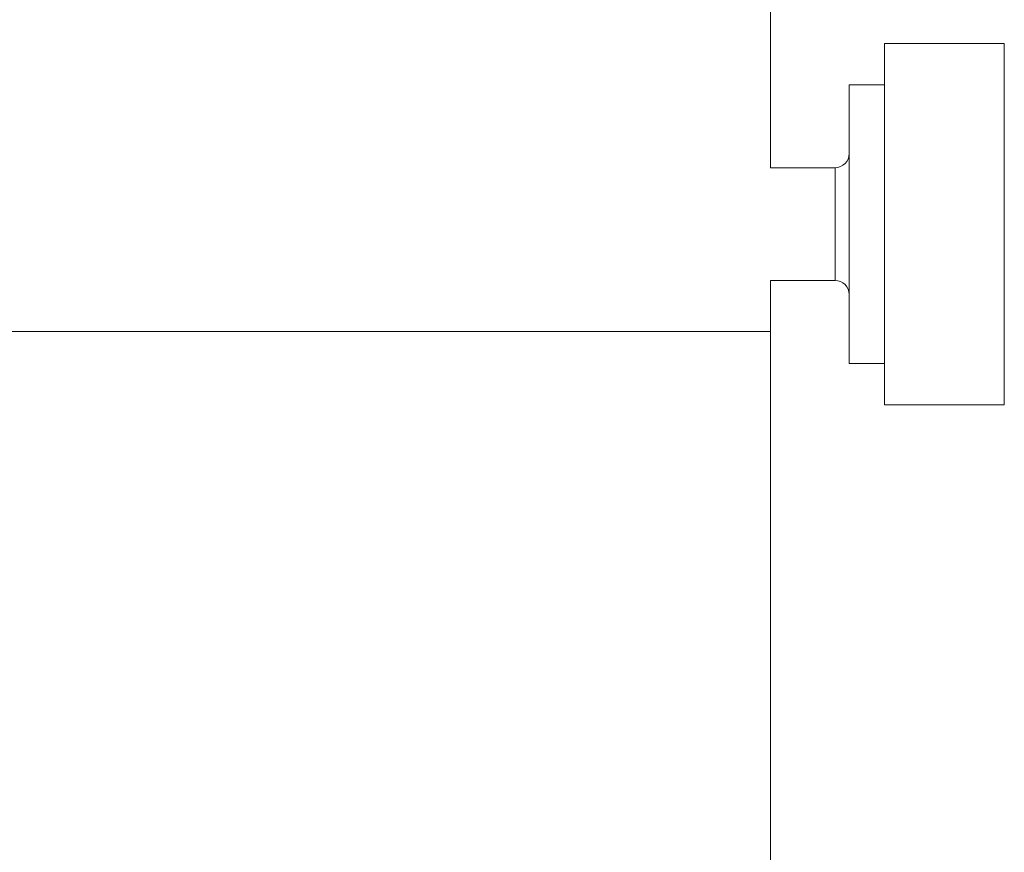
# Model space of a CAD drawing. Header units: inches. Extents: x 1.4 to 30, y 0.7 to 21.5.
# Tile 55 of 93: x 12.8 to 14.2, y 15.4 to 16.5. Entities that reach past the tile are written whole.
import ezdxf

# ---------------------------------------------------------------- set-up
doc = ezdxf.new("R2010")
doc.units = ezdxf.units.IN
doc.header["$MEASUREMENT"] = 0

msp = doc.modelspace()

# ---------------------------------------------------------------- linework, layer by layer
at = {"color": 7, "linetype": 'Continuous', "lineweight": 15}
for p, q in [((13.8833, 16.3432), (13.8833, 16.9221)), ((14.2098, 16.5165), (14.0425, 16.5165)), ((14.0425, 16.5165), (14.0425, 16.0125)), ((14.2098, 16.0125), (14.2098, 16.5165)), ((14.0425, 16.4588), (13.9932, 16.4588)), ((13.9932, 16.0702), (13.9932, 16.4588)), ((13.9736, 16.3432), (13.8833, 16.3432)), ((13.9736, 16.3432), (13.9736, 16.1858)), ((13.8833, 16.1858), (13.9736, 16.1858)), ((13.8833, 16.1145), (13.8833, 16.1858)), ((13.8833, 16.1145), (11.7583, 16.1145)), ((13.8833, 14.2395), (13.8833, 16.1145)), ((13.9932, 16.0702), (14.0425, 16.0702)), ((14.0425, 16.0125), (14.2098, 16.0125))]:
    msp.add_line(p, q, dxfattribs=at)
for centre, start, end in [((13.9736, 16.3629), 270, 0), ((13.9736, 16.1661), 0, 90)]:
    msp.add_arc(centre, 0.0197, start, end, dxfattribs=at)

doc.saveas('drawing.dxf')
